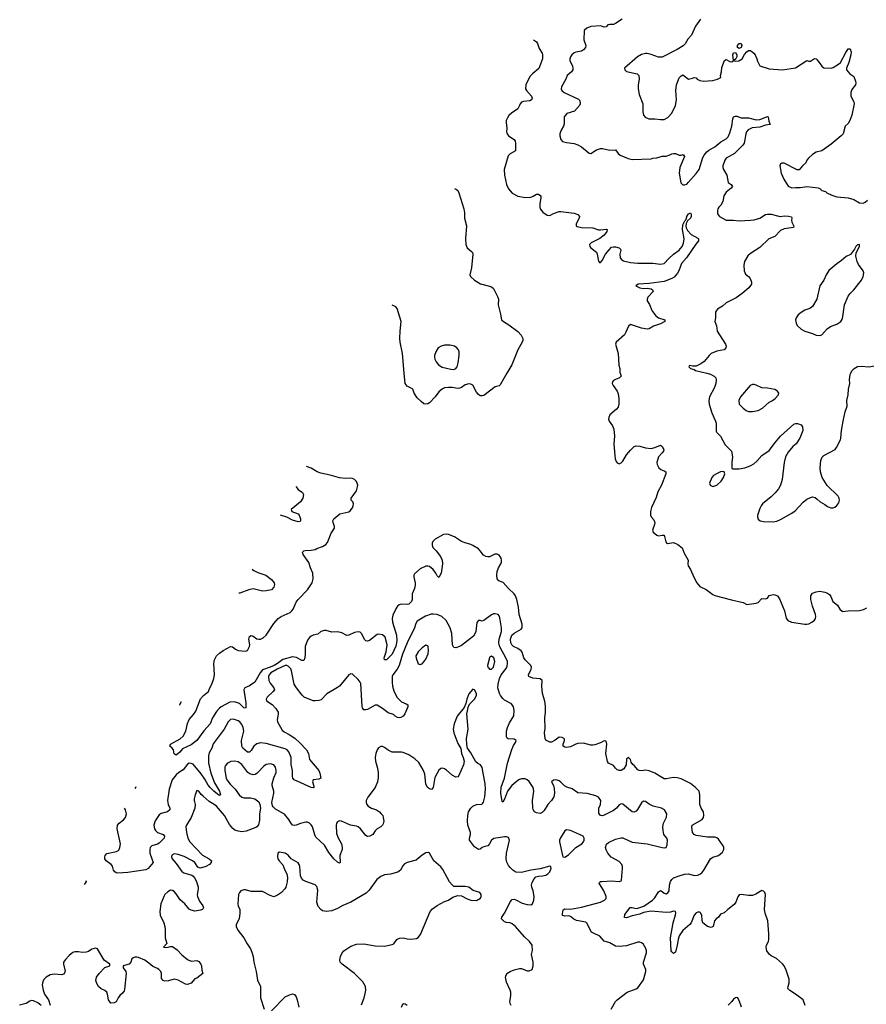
# Model space of a CAD drawing. Header units: inches. Extents: x 2220522 to 2384314, y 721474 to 893490.
# Tile 136 of 256: x 2260742 to 2269764, y 833281 to 843765. Entities that reach past the tile are written whole.
import ezdxf

# ---------------------------------------------------------------- set-up
doc = ezdxf.new("R2010")
doc.units = ezdxf.units.IN
doc.header["$MEASUREMENT"] = 0
doc.layers.add('C2863', color=7, linetype='Continuous')
doc.layers.add('C2864', color=7, linetype='Continuous')

msp = doc.modelspace()

# ---------------------------------------------------------------- linework, layer by layer
at = {"layer": 'C2863', "color": 5}
for points, elevation in [([(2265934, 840000), (2265862, 839878), (2265850, 839867), (2265810, 839855), (2265690, 839765), (2265670, 839759), (2265650, 839761), (2265630, 839775), (2265610, 839799), (2265570, 839873), (2265550, 839885), (2265530, 839887), (2265490, 839878), (2265450, 839848), (2265430, 839840), (2265410, 839838), (2265350, 839849), (2265310, 839850), (2265270, 839845), (2265247, 839833), (2265210, 839804), (2265170, 839748), (2265110, 839687), (2265090, 839675), (2265070, 839670), (2265050, 839676), (2265019, 839699), (2264979, 839739), (2264946, 839790), (2264930, 839830), (2264906, 839846), (2264870, 839863), (2264850, 839890), (2264840, 840000)], 220), ([(2267142, 840000), (2267151, 839970), (2267134, 839950), (2267090, 839935), (2267070, 839922), (2267060, 839910), (2267057, 839890), (2267065, 839870), (2267108, 839810), (2267120, 839780), (2267128, 839730), (2267128, 839670), (2267119, 839641), (2267102, 839618), (2267030, 839559), (2267019, 839530), (2267017, 839510), (2267023, 839490), (2267059, 839439), (2267074, 839406), (2267080, 839330), (2267073, 839250), (2267083, 839123), (2267088, 839088), (2267099, 839059), (2267110, 839045), (2267130, 839036), (2267150, 839046), (2267170, 839063), (2267210, 839130), (2267250, 839182), (2267290, 839219), (2267310, 839227), (2267350, 839223), (2267410, 839205), (2267470, 839200), (2267510, 839209), (2267570, 839233), (2267590, 839219), (2267605, 839190), (2267601, 839170), (2267590, 839154), (2267551, 839110), (2267531, 839050), (2267535, 839030), (2267553, 838993), (2267575, 838975), (2267610, 838962), (2267627, 838950), (2267628, 838930), (2267582, 838810), (2267542, 838738), (2267523, 838677), (2267476, 838570), (2267464, 838530), (2267464, 838490), (2267472, 838472), (2267500, 838440), (2267510, 838410), (2267508, 838390), (2267485, 838330), (2267494, 838310), (2267530, 838277), (2267549, 838269), (2267590, 838278), (2267610, 838276), (2267626, 838206), (2267633, 838193), (2267646, 838186), (2267710, 838199), (2267756, 838176), (2267802, 838142), (2267824, 838084), (2267866, 838010), (2267862, 837970), (2267865, 837950), (2267890, 837910), (2267925, 837830), (2267958, 837770), (2267990, 837731), (2268059, 837699), (2268130, 837645), (2268150, 837633), (2268326, 837586), (2268450, 837559), (2268490, 837538), (2268590, 837551), (2268610, 837561), (2268650, 837603), (2268690, 837598), (2268710, 837605), (2268730, 837635), (2268770, 837644), (2268790, 837641), (2268816, 837630), (2268839, 837599), (2268893, 837470), (2268911, 837391), (2268926, 837366), (2268965, 837350), (2269110, 837327), (2269130, 837328), (2269150, 837333), (2269183, 837350), (2269210, 837370), (2269223, 837390), (2269226, 837410), (2269222, 837430), (2269190, 837519), (2269173, 837590), (2269174, 837630), (2269190, 837657), (2269230, 837674), (2269270, 837679), (2269322, 837670), (2269350, 837659), (2269370, 837643), (2269384, 837624), (2269408, 837570), (2269456, 837530), (2269482, 837490), (2269510, 837464), (2269570, 837472), (2269690, 837475), (2269734, 837486), (2269770, 837504)], 220), ([(2268063, 840000), (2268103, 839990), (2268141, 839970), (2268160, 839950), (2268165, 839930), (2268161, 839890), (2268145, 839850), (2268092, 839750), (2268086, 839710), (2268088, 839670), (2268119, 839579), (2268158, 839490), (2268163, 839470), (2268164, 839384), (2268171, 839370), (2268210, 839330), (2268259, 839239), (2268327, 839170), (2268337, 839110), (2268331, 839050), (2268331, 838991), (2268343, 838983), (2268410, 838982), (2268470, 838992), (2268527, 839013), (2268564, 839036), (2268597, 839063), (2268650, 839123), (2268730, 839179), (2268795, 839265), (2268850, 839330), (2268990, 839459), (2269010, 839467), (2269030, 839466), (2269070, 839452), (2269085, 839430), (2269086, 839390), (2269057, 839310), (2269016, 839250), (2268981, 839219), (2268930, 839159), (2268904, 839110), (2268888, 839050), (2268868, 838870), (2268850, 838810), (2268828, 838770), (2268793, 838727), (2268750, 838684), (2268659, 838610), (2268644, 838590), (2268630, 838562), (2268606, 838486), (2268603, 838470), (2268610, 838445), (2268632, 838430), (2268670, 838421), (2268770, 838418), (2268810, 838425), (2268850, 838442), (2268971, 838509), (2269005, 838535), (2269091, 838629), (2269130, 838661), (2269170, 838679), (2269190, 838683), (2269218, 838678), (2269241, 838661), (2269272, 838630), (2269323, 838603), (2269350, 838581), (2269386, 838566), (2269410, 838566), (2269430, 838575), (2269450, 838591), (2269470, 838621), (2269478, 838650), (2269476, 838670), (2269465, 838690), (2269345, 838805), (2269294, 838890), (2269277, 838950), (2269271, 838990), (2269280, 839070), (2269293, 839107), (2269310, 839123), (2269432, 839190), (2269447, 839210), (2269487, 839290), (2269494, 839310), (2269500, 839390), (2269516, 839490), (2269538, 839590), (2269558, 839650), (2269557, 839710), (2269572, 839770), (2269573, 839830), (2269588, 839890), (2269586, 839934), (2269592, 839988), (2269598, 840000)], 240), ([(2269112, 833270), (2269090, 833330), (2269010, 833389), (2268948, 833428), (2268929, 833450), (2268930, 833470), (2268942, 833510), (2268940, 833550), (2268910, 833646), (2268887, 833690), (2268870, 833711), (2268806, 833770), (2268750, 833796), (2268733, 833810), (2268703, 833850), (2268695, 833890), (2268700, 833910), (2268720, 833950), (2268725, 833970), (2268724, 834030), (2268714, 834170), (2268687, 834250), (2268680, 834290), (2268688, 834450), (2268682, 834470), (2268670, 834485), (2268650, 834491), (2268587, 834453), (2268550, 834440), (2268510, 834438), (2268430, 834451), (2268410, 834445), (2268393, 834427), (2268372, 834368), (2268357, 834343), (2268289, 834291), (2268250, 834255), (2268210, 834239), (2268190, 834210), (2268164, 834190), (2268146, 834170), (2268133, 834110), (2268119, 834101), (2268110, 834099), (2268070, 834109), (2268023, 834150), (2268014, 834174), (2268010, 834230), (2267996, 834256), (2267990, 834261), (2267970, 834263), (2267950, 834255), (2267928, 834230), (2267897, 834150), (2267884, 834130), (2267810, 834066), (2267769, 834011), (2267758, 833970), (2267750, 833910), (2267730, 833835), (2267710, 833821), (2267690, 833839), (2267686, 833850), (2267677, 833990), (2267705, 834150), (2267730, 834232), (2267733, 834253), (2267729, 834269), (2267711, 834271), (2267677, 834263), (2267630, 834260), (2267470, 834273), (2267390, 834258), (2267350, 834241), (2267270, 834223), (2267210, 834201), (2267186, 834206), (2267190, 834236), (2267249, 834311), (2267270, 834311), (2267310, 834302), (2267330, 834303), (2267393, 834327), (2267487, 834390), (2267510, 834415), (2267550, 834479), (2267570, 834491), (2267590, 834482), (2267610, 834463), (2267630, 834459), (2267650, 834469), (2267662, 834490), (2267665, 834550), (2267676, 834590), (2267690, 834610), (2267710, 834626), (2267790, 834657), (2267830, 834668), (2267870, 834669), (2267930, 834653), (2267970, 834655), (2267990, 834665), (2268010, 834682), (2268031, 834710), (2268103, 834830), (2268130, 834846), (2268190, 834866), (2268230, 834900), (2268245, 834930), (2268246, 834950), (2268240, 834970), (2268190, 835039), (2268170, 835055), (2268150, 835062), (2268070, 835059), (2267950, 835080), (2267928, 835088), (2267911, 835110), (2267903, 835170), (2267907, 835190), (2268013, 835247), (2268030, 835270), (2268034, 835294), (2268028, 835330), (2268005, 835370), (2267991, 835410), (2267990, 835510), (2267981, 835550), (2267943, 835590), (2267890, 835633), (2267790, 835680), (2267750, 835694), (2267710, 835695), (2267630, 835680), (2267610, 835683), (2267510, 835743), (2267450, 835767), (2267410, 835774), (2267368, 835768), (2267344, 835770), (2267330, 835778), (2267290, 835825), (2267275, 835835), (2267259, 835859), (2267250, 835888), (2267230, 835909), (2267208, 835892), (2267206, 835830), (2267179, 835790), (2267150, 835769), (2267130, 835769), (2267110, 835777), (2267090, 835795), (2267070, 835823), (2267015, 835850), (2267006, 835866), (2266988, 835950), (2266999, 836050), (2266990, 836084), (2266970, 836086), (2266930, 836066), (2266870, 836044), (2266850, 836041), (2266830, 836040), (2266750, 836060), (2266690, 836058), (2266668, 836052), (2266610, 836024), (2266570, 836015), (2266550, 836019), (2266532, 836030), (2266534, 836050), (2266549, 836090), (2266549, 836109), (2266522, 836122), (2266490, 836124), (2266448, 836092), (2266410, 836073), (2266390, 836073), (2266350, 836095), (2266343, 836110), (2266335, 836170), (2266343, 836217), (2266339, 836330), (2266347, 836390), (2266345, 836455), (2266338, 836510), (2266314, 836590), (2266307, 836670), (2266310, 836730), (2266288, 836748), (2266210, 836755), (2266169, 836770), (2266163, 836790), (2266193, 836850), (2266196, 836870), (2266190, 836890), (2266129, 836950), (2266116, 836970), (2266098, 837030), (2266086, 837046), (2266051, 837071), (2266006, 837090), (2265986, 837110), (2265976, 837130), (2265973, 837170), (2265988, 837210), (2266010, 837234), (2266085, 837275), (2266097, 837290), (2266097, 837330), (2266063, 837430), (2266056, 837510), (2266041, 837590), (2266024, 837630), (2266010, 837652), (2265950, 837710), (2265893, 837773), (2265849, 837789), (2265831, 837811), (2265826, 837850), (2265831, 837890), (2265846, 837930), (2265870, 837970), (2265877, 837990), (2265877, 838010), (2265873, 838030), (2265862, 838050), (2265850, 838063), (2265830, 838075), (2265805, 838075), (2265750, 838047), (2265730, 838044), (2265708, 838048), (2265685, 838065), (2265650, 838111), (2265630, 838130), (2265570, 838168), (2265550, 838178), (2265490, 838193), (2265450, 838208), (2265377, 838257), (2265310, 838285), (2265290, 838288), (2265258, 838282), (2265170, 838234), (2265145, 838210), (2265137, 838190), (2265136, 838170), (2265146, 838146), (2265181, 838110), (2265227, 838050), (2265245, 838010), (2265247, 837970), (2265232, 837870), (2265210, 837824), (2265190, 837842), (2265178, 837870), (2265147, 837910), (2265110, 837942), (2265090, 837947), (2265070, 837945), (2265010, 837918), (2264950, 837864), (2264944, 837850), (2264943, 837830), (2264956, 837770), (2264956, 837744), (2264950, 837710), (2264923, 837650), (2264923, 837590), (2264918, 837570), (2264890, 837542), (2264870, 837538), (2264810, 837543), (2264786, 837534), (2264770, 837520), (2264749, 837491), (2264717, 837423), (2264711, 837390), (2264716, 837350), (2264757, 837210), (2264761, 837150), (2264750, 837095), (2264730, 837050), (2264710, 837010), (2264670, 836966), (2264650, 836950), (2264629, 836950), (2264628, 836970), (2264646, 837034), (2264658, 837110), (2264636, 837190), (2264610, 837215), (2264570, 837223), (2264550, 837217), (2264470, 837153), (2264450, 837146), (2264430, 837152), (2264422, 837162), (2264384, 837230), (2264370, 837242), (2264350, 837248), (2264310, 837240), (2264250, 837210), (2264230, 837208), (2264175, 837235), (2264130, 837246), (2264070, 837244), (2264010, 837260), (2263990, 837261), (2263950, 837250), (2263918, 837222), (2263870, 837211), (2263850, 837202), (2263830, 837186), (2263810, 837158), (2263786, 837090), (2263785, 837015), (2263780, 836970), (2263770, 836941), (2263750, 836940), (2263693, 836973), (2263650, 836980), (2263546, 836954), (2263490, 836910), (2263453, 836890), (2263410, 836869), (2263330, 836842), (2263304, 836810), (2263247, 836710), (2263190, 836671), (2263143, 836650), (2263131, 836630), (2263153, 836490), (2263154, 836446), (2263150, 836434), (2263130, 836439), (2263085, 836485), (2263030, 836503), (2262983, 836497), (2262891, 836449), (2262869, 836431), (2262841, 836399), (2262796, 836330), (2262772, 836268), (2262706, 836194), (2262630, 836089), (2262570, 836045), (2262478, 836002), (2262450, 835966), (2262410, 835934), (2262390, 835948), (2262382, 835990), (2262369, 836010), (2262343, 836030), (2262349, 836050), (2262454, 836106), (2262485, 836135), (2262512, 836190), (2262530, 836272), (2262550, 836312), (2262595, 836365), (2262618, 836402), (2262670, 836532), (2262701, 836570), (2262754, 836610), (2262769, 836651), (2262791, 836689), (2262811, 836750), (2262817, 836790), (2262811, 836910), (2262820, 836950), (2262838, 836990), (2262870, 837021), (2262910, 837050), (2262990, 837091), (2263010, 837087), (2263041, 837061), (2263070, 837050), (2263150, 837040), (2263170, 837050), (2263193, 837090), (2263195, 837110), (2263184, 837170), (2263190, 837198), (2263210, 837207), (2263230, 837200), (2263270, 837172), (2263290, 837168), (2263310, 837170), (2263336, 837184), (2263368, 837212), (2263450, 837335), (2263497, 837390), (2263529, 837410), (2263626, 837454), (2263644, 837470), (2263658, 837490), (2263690, 837562), (2263710, 837590), (2263810, 837693), (2263859, 837770), (2263871, 837810), (2263867, 837870), (2263840, 837930), (2263824, 837984), (2263762, 838070), (2263757, 838090), (2263761, 838099), (2263769, 838110), (2263786, 838114), (2263850, 838115), (2263890, 838125), (2263910, 838136), (2263970, 838154), (2264004, 838176), (2264021, 838199), (2264062, 838298), (2264096, 838350), (2264098, 838370), (2264084, 838410), (2264081, 838430), (2264089, 838450), (2264155, 838505), (2264250, 838526), (2264264, 838536), (2264290, 838568), (2264297, 838590), (2264298, 838610), (2264291, 838631), (2264275, 838650), (2264274, 838670), (2264330, 838749), (2264343, 838790), (2264344, 838810), (2264330, 838846), (2264310, 838868), (2264290, 838880), (2264270, 838884), (2264210, 838879), (2264150, 838887), (2264050, 838916), (2263950, 838935), (2263911, 838951), (2263850, 838989), (2263798, 839008)], 220), ([(2263685, 838795), (2263710, 838761), (2263755, 838730), (2263765, 838710), (2263761, 838670), (2263734, 838630), (2263637, 838550), (2263644, 838530), (2263710, 838502), (2263720, 838490), (2263733, 838450), (2263735, 838430), (2263730, 838423), (2263710, 838417), (2263650, 838435), (2263588, 838468), (2263523, 838491)], 240), ([(2263218, 837918), (2263224, 837910), (2263239, 837899), (2263279, 837879), (2263364, 837850), (2263426, 837806), (2263454, 837770), (2263457, 837750), (2263450, 837722), (2263425, 837695), (2263370, 837684), (2263330, 837679), (2263230, 837704), (2263185, 837695), (2263090, 837659), (2263079, 837658)], 240), ([(2267045, 833230), (2267090, 833310), (2267110, 833330), (2267214, 833410), (2267310, 833445), (2267330, 833456), (2267390, 833542), (2267414, 833630), (2267413, 833653), (2267390, 833710), (2267391, 833730), (2267420, 833830), (2267420, 833850), (2267414, 833874), (2267385, 833925), (2267370, 833937), (2267350, 833943), (2267330, 833941), (2267210, 833904), (2267130, 833896), (2267090, 833901), (2267030, 833935), (2266970, 833954), (2266925, 834005), (2266857, 834037), (2266837, 834050), (2266785, 834145), (2266775, 834155), (2266674, 834174), (2266647, 834187), (2266610, 834217), (2266590, 834223), (2266550, 834221), (2266528, 834228), (2266526, 834246), (2266533, 834287), (2266550, 834297), (2266610, 834294), (2266730, 834314), (2266931, 834369), (2266959, 834381), (2266975, 834390), (2266990, 834407), (2266991, 834430), (2266966, 834490), (2266916, 834570), (2266921, 834579), (2266932, 834588), (2266946, 834590), (2267050, 834596), (2267130, 834590), (2267150, 834597), (2267156, 834604), (2267165, 834730), (2267165, 834750), (2267158, 834770), (2267130, 834800), (2267046, 834846), (2267008, 834890), (2266990, 834924), (2266985, 834950), (2266995, 834985), (2267015, 835005), (2267090, 835039), (2267150, 835054), (2267170, 835052), (2267270, 835008), (2267430, 834988), (2267590, 834950), (2267612, 834948), (2267630, 834951), (2267640, 834980), (2267646, 835030), (2267639, 835050), (2267608, 835090), (2267598, 835130), (2267596, 835170), (2267604, 835210), (2267633, 835273), (2267639, 835310), (2267613, 835350), (2267581, 835370), (2267491, 835391), (2267451, 835411), (2267410, 835440), (2267390, 835444), (2267370, 835425), (2267326, 835354), (2267310, 835336), (2267290, 835326), (2267270, 835332), (2267170, 835412), (2267150, 835416), (2267130, 835406), (2267102, 835370), (2267070, 835345), (2266970, 835294), (2266950, 835289), (2266933, 835293), (2266915, 835315), (2266912, 835350), (2266915, 835370), (2266931, 835410), (2266934, 835450), (2266910, 835487), (2266881, 835501), (2266790, 835524), (2266690, 835532), (2266630, 835574), (2266574, 835594), (2266548, 835608), (2266510, 835647), (2266490, 835661), (2266470, 835669), (2266450, 835672), (2266430, 835669), (2266411, 835650), (2266430, 835610), (2266438, 835578), (2266442, 835530), (2266433, 835490), (2266409, 835451), (2266371, 835409), (2266330, 835343), (2266310, 835322), (2266290, 835312), (2266250, 835318), (2266229, 835330), (2266214, 835354), (2266210, 835370), (2266208, 835450), (2266221, 835550), (2266214, 835590), (2266170, 835652), (2266150, 835672), (2266130, 835683), (2266090, 835683), (2266070, 835674), (2266050, 835664), (2265988, 835612), (2265940, 835550), (2265910, 835467), (2265890, 835433), (2265882, 835442), (2265871, 835530), (2265874, 835594), (2265908, 835690), (2265942, 835850), (2265987, 835993), (2266003, 836037), (2266025, 836070), (2266032, 836090), (2266010, 836104), (2265948, 836108), (2265936, 836116), (2265929, 836130), (2265930, 836190), (2265941, 836230), (2265962, 836278), (2266008, 836352), (2266011, 836409), (2266004, 836450), (2265982, 836482), (2265910, 836520), (2265890, 836538), (2265865, 836570), (2265855, 836590), (2265838, 836650), (2265840, 836690), (2265854, 836750), (2265872, 836790), (2265925, 836855), (2265938, 836882), (2265942, 836910), (2265940, 836930), (2265924, 836970), (2265861, 837081), (2265850, 837110), (2265847, 837130), (2265852, 837170), (2265876, 837250), (2265878, 837290), (2265857, 837397), (2265850, 837417), (2265840, 837430), (2265810, 837440), (2265790, 837437), (2265770, 837428), (2265690, 837368), (2265670, 837362), (2265650, 837369), (2265630, 837366), (2265613, 837347), (2265602, 837250), (2265594, 837226), (2265578, 837202), (2265450, 837102), (2265430, 837090), (2265390, 837075), (2265370, 837079), (2265356, 837110), (2265349, 837230), (2265331, 837291), (2265287, 837367), (2265239, 837410), (2265190, 837432), (2265150, 837436), (2265126, 837434), (2265065, 837415), (2264979, 837361), (2264963, 837337), (2264948, 837290), (2264870, 837129), (2264820, 837010), (2264787, 836890), (2264764, 836850), (2264718, 836790), (2264713, 836770), (2264710, 836710), (2264714, 836670), (2264730, 836617), (2264760, 836550), (2264810, 836503), (2264862, 836482), (2264878, 836470), (2264880, 836450), (2264845, 836375), (2264827, 836350), (2264805, 836335), (2264790, 836332), (2264770, 836336), (2264743, 836350), (2264727, 836367), (2264670, 836384), (2264609, 836430), (2264550, 836466), (2264530, 836466), (2264450, 836421), (2264430, 836415), (2264410, 836417), (2264396, 836436), (2264391, 836451), (2264376, 836696), (2264370, 836712), (2264350, 836741), (2264290, 836797), (2264270, 836799), (2264250, 836789), (2264150, 836669), (2264130, 836653), (2264014, 836586), (2263956, 836524), (2263930, 836515), (2263890, 836511), (2263870, 836512), (2263773, 836553), (2263752, 836572), (2263691, 836651), (2263668, 836690), (2263639, 836830), (2263630, 836854), (2263602, 836882), (2263590, 836889), (2263570, 836888), (2263487, 836850), (2263417, 836810), (2263400, 836790), (2263394, 836770), (2263398, 836730), (2263410, 836701), (2263452, 836650), (2263456, 836630), (2263445, 836610), (2263378, 836550), (2263368, 836530), (2263373, 836513), (2263433, 836473), (2263472, 836430), (2263490, 836403), (2263496, 836390), (2263497, 836370), (2263487, 836310), (2263490, 836290), (2263540, 836200), (2263561, 836181), (2263614, 836154), (2263673, 836113), (2263726, 836066), (2263799, 835990), (2263821, 835950), (2263830, 835887), (2263930, 835770), (2263942, 835742), (2263951, 835689), (2263930, 835677), (2263868, 835672), (2263864, 835650), (2263876, 835604), (2263876, 835590), (2263870, 835586), (2263850, 835588), (2263669, 835670), (2263653, 835690), (2263650, 835710), (2263651, 835769), (2263635, 835835), (2263636, 835910), (2263610, 835971), (2263593, 835990), (2263570, 836000), (2263370, 836059), (2263310, 836066), (2263270, 836054), (2263255, 836045), (2263238, 836030), (2263210, 835984), (2263196, 835970), (2263190, 835965), (2263170, 835966), (2263122, 836010), (2263109, 836030), (2263107, 836090), (2263131, 836190), (2263125, 836230), (2263110, 836262), (2263090, 836288), (2263070, 836301), (2263030, 836314), (2263010, 836317), (2262990, 836314), (2262964, 836290), (2262921, 836210), (2262804, 836056), (2262791, 836009), (2262763, 835957), (2262754, 835926), (2262755, 835850), (2262781, 835741), (2262820, 835640), (2262871, 835550), (2262883, 835510), (2262870, 835506), (2262850, 835517), (2262810, 835550), (2262771, 835590), (2262750, 835616), (2262717, 835677), (2262676, 835736), (2262590, 835838), (2262570, 835846), (2262550, 835848), (2262530, 835838), (2262483, 835777), (2262438, 835750), (2262410, 835726), (2262366, 835670), (2262335, 835570), (2262318, 835450), (2262325, 835410), (2262343, 835370), (2262342, 835350), (2262316, 835330), (2262250, 835311), (2262230, 835298), (2262187, 835233), (2262172, 835190), (2262180, 835150), (2262190, 835130), (2262210, 835110), (2262270, 835089), (2262284, 835070), (2262283, 835050), (2262230, 834997), (2262210, 834986), (2262151, 834969), (2262134, 834950), (2262128, 834930), (2262129, 834890), (2262166, 834790), (2262113, 834727), (2262088, 834712), (2261894, 834686), (2261790, 834677), (2261770, 834681), (2261756, 834690), (2261743, 834710), (2261731, 834751), (2261719, 834770), (2261664, 834810), (2261651, 834830), (2261649, 834850), (2261653, 834867), (2261670, 834888), (2261773, 834907), (2261798, 834922), (2261811, 834949), (2261816, 834990), (2261783, 835150), (2261785, 835190), (2261801, 835210), (2261850, 835246), (2261870, 835269), (2261881, 835310), (2261871, 835350), (2261860, 835369)], 240), ([(2265979, 833270), (2265970, 833290), (2265967, 833310), (2265977, 833370), (2265975, 833410), (2265970, 833430), (2265930, 833515), (2265920, 833570), (2265932, 833608), (2265970, 833631), (2266010, 833647), (2266070, 833661), (2266090, 833661), (2266150, 833639), (2266170, 833637), (2266202, 833650), (2266213, 833690), (2266213, 833730), (2266197, 833810), (2266206, 833854), (2266205, 833910), (2266176, 833950), (2266121, 834001), (2266027, 834110), (2265990, 834138), (2265970, 834147), (2265930, 834152), (2265910, 834160), (2265877, 834190), (2265879, 834210), (2265917, 834263), (2265970, 834371), (2265990, 834396), (2266010, 834399), (2266030, 834395), (2266098, 834358), (2266150, 834342), (2266190, 834340), (2266208, 834352), (2266221, 834390), (2266224, 834430), (2266215, 834490), (2266198, 834530), (2266196, 834550), (2266203, 834577), (2266224, 834616), (2266243, 834637), (2266270, 834647), (2266312, 834648), (2266350, 834655), (2266370, 834671), (2266390, 834691), (2266405, 834730), (2266403, 834743), (2266390, 834752), (2266290, 834724), (2266189, 834709), (2266090, 834683), (2266030, 834688), (2265997, 834710), (2265970, 834736), (2265950, 834758), (2265933, 834793), (2265928, 834830), (2265929, 834890), (2265960, 835030), (2265950, 835056), (2265930, 835064), (2265910, 835064), (2265795, 835045), (2265770, 835030), (2265750, 834989), (2265731, 834970), (2265690, 834958), (2265670, 834950), (2265650, 834933), (2265630, 834928), (2265590, 834957), (2265534, 835030), (2265534, 835050), (2265547, 835090), (2265547, 835110), (2265519, 835190), (2265513, 835233), (2265516, 835290), (2265526, 835330), (2265548, 835370), (2265570, 835391), (2265610, 835407), (2265668, 835412), (2265679, 835421), (2265685, 835435), (2265698, 835490), (2265707, 835570), (2265702, 835630), (2265670, 835802), (2265651, 835831), (2265625, 835845), (2265603, 835863), (2265550, 835959), (2265513, 836010), (2265506, 836046), (2265505, 836110), (2265520, 836210), (2265506, 836374), (2265524, 836456), (2265540, 836480), (2265589, 836530), (2265609, 836570), (2265609, 836590), (2265590, 836628), (2265570, 836638), (2265530, 836588), (2265507, 836530), (2265497, 836483), (2265480, 836440), (2265404, 836350), (2265371, 836269), (2265362, 836210), (2265368, 836170), (2265410, 836058), (2265443, 836003), (2265451, 835950), (2265468, 835910), (2265479, 835870), (2265471, 835830), (2265421, 835719), (2265410, 835704), (2265390, 835699), (2265350, 835722), (2265290, 835775), (2265270, 835787), (2265250, 835795), (2265230, 835793), (2265210, 835774), (2265165, 835695), (2265150, 835589), (2265130, 835569), (2265110, 835574), (2265089, 835590), (2265069, 835630), (2265058, 835730), (2265046, 835770), (2264994, 835854), (2264954, 835894), (2264890, 835938), (2264830, 835961), (2264810, 835965), (2264710, 835967), (2264670, 835987), (2264630, 836017), (2264610, 836025), (2264590, 836026), (2264567, 836013), (2264550, 835989), (2264537, 835950), (2264530, 835910), (2264535, 835870), (2264556, 835796), (2264562, 835750), (2264564, 835696), (2264557, 835650), (2264531, 835590), (2264453, 835487), (2264436, 835450), (2264434, 835430), (2264441, 835410), (2264456, 835390), (2264490, 835370), (2264545, 835350), (2264576, 835330), (2264596, 835310), (2264611, 835290), (2264616, 835270), (2264621, 835230), (2264617, 835203), (2264610, 835189), (2264591, 835170), (2264550, 835149), (2264530, 835129), (2264505, 835090), (2264472, 835070), (2264450, 835069), (2264430, 835078), (2264374, 835150), (2264350, 835170), (2264330, 835178), (2264268, 835188), (2264170, 835231), (2264150, 835233), (2264130, 835225), (2264120, 835210), (2264115, 835190), (2264120, 835100), (2264135, 835055), (2264171, 834990), (2264179, 834950), (2264177, 834930), (2264155, 834865), (2264157, 834790), (2264150, 834784), (2264130, 834793), (2264090, 834831), (2264037, 834897), (2263990, 834974), (2263899, 835059), (2263886, 835086), (2263863, 835170), (2263850, 835193), (2263831, 835210), (2263810, 835220), (2263790, 835221), (2263734, 835206), (2263690, 835187), (2263670, 835184), (2263650, 835189), (2263630, 835213), (2263610, 835250), (2263564, 835304), (2263470, 835357), (2263443, 835383), (2263436, 835396), (2263430, 835430), (2263450, 835530), (2263449, 835550), (2263434, 835610), (2263434, 835630), (2263449, 835691), (2263474, 835750), (2263476, 835770), (2263467, 835807), (2263450, 835832), (2263410, 835841), (2263370, 835836), (2263343, 835817), (2263270, 835738), (2263250, 835727), (2263230, 835724), (2263195, 835735), (2263174, 835750), (2263110, 835833), (2263070, 835861), (2263030, 835870), (2262994, 835866), (2262958, 835850), (2262935, 835825), (2262929, 835810), (2262928, 835772), (2262943, 835690), (2262950, 835670), (2262984, 835624), (2263038, 835570), (2263082, 835510), (2263108, 835488), (2263130, 835481), (2263201, 835481), (2263249, 835469), (2263290, 835436), (2263303, 835410), (2263307, 835370), (2263298, 835310), (2263298, 835242), (2263288, 835192), (2263270, 835170), (2263258, 835162), (2263156, 835124), (2263110, 835117), (2263070, 835123), (2263036, 835136), (2263012, 835152), (2262977, 835197), (2262926, 835290), (2262839, 835390), (2262816, 835410), (2262762, 835442), (2262696, 835496), (2262675, 835515), (2262650, 835552), (2262630, 835557), (2262611, 835510), (2262603, 835470), (2262603, 835450), (2262614, 835410), (2262610, 835370), (2262570, 835270), (2262520, 835190), (2262513, 835170), (2262520, 835110), (2262534, 835050), (2262557, 835010), (2262690, 834870), (2262763, 834830), (2262787, 834810), (2262783, 834790), (2262764, 834770), (2262727, 834750), (2262670, 834731), (2262642, 834742), (2262608, 834790), (2262583, 834810), (2262494, 834854), (2262430, 834877), (2262390, 834883), (2262363, 834870), (2262360, 834850), (2262367, 834830), (2262410, 834781), (2262470, 834694), (2262490, 834681), (2262576, 834656), (2262590, 834646), (2262606, 834626), (2262626, 834590), (2262643, 834530), (2262644, 834510), (2262634, 834450), (2262638, 834430), (2262660, 834380), (2262695, 834330), (2262701, 834310), (2262692, 834290), (2262670, 834284), (2262610, 834272), (2262570, 834282), (2262550, 834295), (2262503, 834350), (2262454, 834394), (2262410, 834459), (2262390, 834481), (2262370, 834494), (2262350, 834496), (2262320, 834480), (2262290, 834450), (2262283, 834437), (2262248, 834350), (2262235, 834270), (2262239, 834230), (2262279, 834150), (2262288, 834110), (2262294, 834070), (2262293, 833990), (2262310, 833930), (2262275, 833890), (2262310, 833886), (2262350, 833897), (2262370, 833895), (2262421, 833861), (2262469, 833809), (2262530, 833758), (2262570, 833741), (2262630, 833747), (2262650, 833737), (2262673, 833710), (2262681, 833690), (2262684, 833644), (2262695, 833610), (2262630, 833561), (2262608, 833552), (2262570, 833506), (2262530, 833492), (2262510, 833496), (2262430, 833537), (2262390, 833549), (2262330, 833532), (2262290, 833529), (2262270, 833533), (2262255, 833555), (2262254, 833610), (2262247, 833630), (2262225, 833650), (2262210, 833661), (2262162, 833682), (2262120, 833720), (2262076, 833750), (2262010, 833778), (2261990, 833784), (2261970, 833784), (2261950, 833777), (2261936, 833764), (2261926, 833730), (2261909, 833710), (2261845, 833690), (2261844, 833670), (2261872, 833632), (2261877, 833610), (2261861, 833439), (2261856, 833424), (2261839, 833401), (2261810, 833374), (2261792, 833350), (2261770, 833308), (2261750, 833297), (2261714, 833294), (2261690, 833329), (2261680, 833390), (2261671, 833410), (2261650, 833428), (2261610, 833447), (2261583, 833470), (2261563, 833503), (2261554, 833534), (2261562, 833570), (2261589, 833610), (2261650, 833673), (2261703, 833690), (2261702, 833710), (2261644, 833750), (2261570, 833870), (2261550, 833878), (2261513, 833867), (2261476, 833844), (2261450, 833835), (2261410, 833831), (2261370, 833840), (2261330, 833838), (2261310, 833832), (2261270, 833801), (2261230, 833759), (2261211, 833730), (2261208, 833708), (2261226, 833634), (2261215, 833605), (2261190, 833594), (2261110, 833602), (2261066, 833594), (2261024, 833570), (2261005, 833550), (2260990, 833525), (2260983, 833490), (2260992, 833430), (2261007, 833390), (2261048, 833330), (2261067, 833273)], 260), ([(2262463, 836502), (2262447, 836470), (2262444, 836467)], 240), ([(2261972, 835580), (2261981, 835590), (2261983, 835601)], 240), ([(2264384, 833276), (2264414, 833350), (2264425, 833395), (2264430, 833430), (2264427, 833470), (2264400, 833520), (2264310, 833610), (2264177, 833710), (2264159, 833730), (2264155, 833750), (2264161, 833790), (2264179, 833830), (2264196, 833850), (2264270, 833900), (2264330, 833921), (2264410, 833924), (2264530, 833902), (2264630, 833899), (2264710, 833916), (2264730, 833925), (2264760, 833970), (2264790, 833984), (2264828, 833988), (2264870, 833977), (2264910, 833975), (2264970, 833981), (2264990, 833994), (2265014, 834026), (2265117, 834270), (2265141, 834299), (2265190, 834334), (2265270, 834375), (2265310, 834391), (2265357, 834423), (2265410, 834439), (2265450, 834437), (2265510, 834404), (2265550, 834391), (2265610, 834388), (2265653, 834410), (2265661, 834430), (2265661, 834450), (2265644, 834470), (2265573, 834493), (2265529, 834529), (2265490, 834536), (2265390, 834534), (2265370, 834537), (2265350, 834552), (2265324, 834584), (2265250, 834717), (2265230, 834744), (2265154, 834810), (2265110, 834889), (2265097, 834897), (2265070, 834895), (2265031, 834870), (2264966, 834814), (2264870, 834790), (2264844, 834776), (2264824, 834756), (2264801, 834710), (2264773, 834687), (2264694, 834666), (2264630, 834660), (2264590, 834643), (2264549, 834611), (2264465, 834495), (2264435, 834465), (2264271, 834370), (2264186, 834334), (2264130, 834300), (2264070, 834277), (2264010, 834270), (2263990, 834271), (2263970, 834276), (2263950, 834290), (2263924, 834324), (2263909, 834370), (2263918, 834498), (2263910, 834537), (2263892, 834552), (2263790, 834588), (2263764, 834604), (2263745, 834625), (2263733, 834650), (2263728, 834750), (2263722, 834770), (2263710, 834789), (2263635, 834830), (2263602, 834870), (2263570, 834889), (2263530, 834899), (2263510, 834902), (2263492, 834890), (2263491, 834850), (2263495, 834830), (2263507, 834810), (2263546, 834766), (2263568, 834710), (2263590, 834670), (2263597, 834630), (2263594, 834586), (2263578, 834530), (2263568, 834512), (2263531, 834470), (2263490, 834443), (2263450, 834427), (2263410, 834438), (2263330, 834481), (2263210, 834483), (2263150, 834501), (2263130, 834501), (2263098, 834490), (2263083, 834470), (2263075, 834450), (2263067, 834350), (2263071, 834330), (2263088, 834290), (2263090, 834250), (2263081, 834190), (2263051, 834130), (2263051, 834110), (2263066, 834070), (2263131, 833990), (2263165, 833925), (2263202, 833870), (2263216, 833836), (2263230, 833790), (2263239, 833730), (2263264, 833630), (2263277, 833537), (2263308, 833470), (2263308, 833350), (2263347, 833230)], 280), ([(2261449, 834598), (2261450, 834590), (2261441, 834570), (2261428, 834558)], 260), ([(2263427, 833213), (2263570, 833359), (2263610, 833379), (2263651, 833391), (2263670, 833385), (2263690, 833362), (2263701, 833330), (2263716, 833250)], 280), ([(2260970, 833268), (2260935, 833295), (2260890, 833319), (2260870, 833321), (2260850, 833316), (2260810, 833290), (2260742, 833271)], 260), ([(2264810, 833252), (2264830, 833291), (2264850, 833286), (2264870, 833271)], 260), ([(2268434, 833250), (2268410, 833322), (2268390, 833355), (2268370, 833349), (2268350, 833334), (2268330, 833310), (2268290, 833273)], 240)]:
    msp.add_lwpolyline(points, dxfattribs=dict(at, elevation=elevation))
for points, elevation in [([(2268570, 839880), (2268550, 839879), (2268526, 839870), (2268424, 839750), (2268407, 839710), (2268409, 839670), (2268450, 839627), (2268484, 839604), (2268510, 839593), (2268550, 839592), (2268610, 839605), (2268656, 839630), (2268727, 839693), (2268764, 839710), (2268793, 839730), (2268829, 839770), (2268833, 839790), (2268819, 839810), (2268790, 839826), (2268710, 839842), (2268650, 839845), (2268590, 839875)], 260), ([(2268233, 838953), (2268210, 838949), (2268169, 838931), (2268134, 838910), (2268118, 838890), (2268093, 838830), (2268099, 838810), (2268130, 838795), (2268170, 838809), (2268216, 838850), (2268243, 838890), (2268257, 838930), (2268249, 838949)], 240), ([(2265070, 837105), (2265030, 837075), (2264990, 837034), (2264964, 836990), (2264966, 836966), (2264990, 836907), (2265010, 836899), (2265030, 836908), (2265050, 836928), (2265070, 836957), (2265094, 837014), (2265098, 837050), (2265094, 837090), (2265090, 837099)], 260), ([(2265770, 836988), (2265750, 836976), (2265747, 836970), (2265727, 836890), (2265730, 836870), (2265740, 836860), (2265750, 836850), (2265770, 836849), (2265792, 836870), (2265807, 836930), (2265794, 836970)], 260), ([(2266570, 835137), (2266550, 835129), (2266505, 835055), (2266496, 835030), (2266494, 835010), (2266525, 834865), (2266531, 834851), (2266550, 834847), (2266590, 834871), (2266670, 834951), (2266733, 834990), (2266749, 835010), (2266757, 835030), (2266757, 835050), (2266745, 835070), (2266709, 835090), (2266610, 835131)], 260)]:
    msp.add_lwpolyline(points, close=True, dxfattribs=dict(at, elevation=elevation))
at = {"layer": 'C2864', "color": 5}
for points, elevation in [([(2267161, 843770), (2267090, 843723), (2267070, 843715), (2267030, 843715), (2267010, 843710), (2266990, 843689), (2266970, 843687), (2266930, 843699), (2266830, 843693), (2266785, 843675), (2266758, 843650), (2266754, 843550), (2266776, 843490), (2266772, 843470), (2266750, 843444), (2266730, 843430), (2266670, 843421), (2266650, 843412), (2266625, 843390), (2266610, 843370), (2266604, 843350), (2266604, 843330), (2266633, 843270), (2266637, 843250), (2266635, 843230), (2266621, 843210), (2266576, 843170), (2266562, 843130), (2266515, 843050), (2266511, 843030), (2266519, 843010), (2266545, 842990), (2266698, 842918), (2266709, 842909), (2266716, 842884), (2266716, 842870), (2266707, 842853), (2266656, 842790), (2266573, 842767), (2266543, 842730), (2266543, 842657), (2266537, 842630), (2266511, 842589), (2266497, 842550), (2266497, 842530), (2266507, 842490), (2266528, 842468), (2266570, 842457), (2266650, 842445), (2266690, 842432), (2266730, 842410), (2266810, 842344), (2266830, 842341), (2266890, 842381), (2266930, 842395), (2266954, 842394), (2267030, 842377), (2267090, 842379), (2267119, 842339), (2267141, 842321), (2267226, 842286), (2267270, 842275), (2267470, 842282), (2267490, 842290), (2267530, 842294), (2267590, 842311), (2267630, 842311), (2267670, 842325), (2267690, 842338), (2267710, 842341), (2267730, 842339), (2267770, 842323), (2267790, 842321), (2267811, 842331), (2267825, 842310), (2267777, 842190), (2267771, 842130), (2267788, 842028), (2267810, 842005), (2267825, 842005), (2267850, 842015), (2267870, 842035), (2267950, 842126), (2267982, 842170), (2268023, 842297), (2268037, 842323), (2268063, 842357), (2268084, 842376), (2268150, 842410), (2268214, 842466), (2268270, 842497), (2268290, 842518), (2268310, 842559), (2268332, 842630), (2268341, 842710), (2268350, 842730), (2268370, 842739), (2268383, 842737), (2268430, 842721), (2268510, 842719), (2268590, 842698), (2268630, 842703), (2268710, 842735), (2268717, 842730), (2268726, 842686), (2268741, 842650), (2268690, 842642), (2268630, 842622), (2268548, 842612), (2268506, 842594), (2268488, 842570), (2268480, 842550), (2268462, 842450), (2268449, 842430), (2268358, 842342), (2268270, 842291), (2268256, 842270), (2268234, 842210), (2268235, 842190), (2268241, 842170), (2268277, 842110), (2268293, 842033), (2268325, 842010), (2268338, 841990), (2268325, 841970), (2268272, 841928), (2268244, 841890), (2268235, 841830), (2268213, 841790), (2268192, 841768), (2268183, 841750), (2268178, 841730), (2268178, 841698), (2268201, 841670), (2268270, 841630), (2268350, 841630), (2268410, 841624), (2268530, 841629), (2268570, 841635), (2268630, 841652), (2268690, 841690), (2268710, 841696), (2268750, 841694), (2268830, 841673), (2268850, 841671), (2268890, 841677), (2268934, 841674), (2268966, 841666), (2268971, 841650), (2268968, 841632), (2268971, 841610), (2268993, 841567), (2268987, 841553), (2268890, 841537), (2268850, 841519), (2268790, 841457), (2268725, 841430), (2268630, 841339), (2268530, 841276), (2268503, 841250), (2268466, 841190), (2268459, 841150), (2268461, 841090), (2268475, 841055), (2268510, 841031), (2268525, 841010), (2268541, 840970), (2268541, 840950), (2268511, 840910), (2268441, 840850), (2268376, 840804), (2268271, 840750), (2268230, 840713), (2268179, 840681), (2268166, 840670), (2268156, 840650), (2268157, 840590), (2268151, 840550), (2268167, 840507), (2268175, 840450), (2268265, 840310), (2268270, 840290), (2268268, 840270), (2268250, 840250), (2268170, 840234), (2268110, 840210), (2268089, 840191), (2268036, 840124), (2268000, 840100), (2267950, 840077), (2267916, 840076), (2267878, 840082), (2267872, 840070), (2267892, 840050), (2267930, 840039), (2267945, 840030), (2268063, 840000)], 240), ([(2267996, 843770), (2267944, 843696), (2267900, 843600), (2267862, 843558), (2267832, 843508), (2267812, 843488), (2267750, 843447), (2267590, 843365), (2267550, 843366), (2267470, 843396), (2267430, 843404), (2267410, 843406), (2267370, 843396), (2267325, 843370), (2267187, 843250), (2267191, 843230), (2267210, 843215), (2267322, 843190), (2267339, 843170), (2267344, 843130), (2267331, 843070), (2267331, 843030), (2267345, 842970), (2267384, 842870), (2267384, 842784), (2267391, 842750), (2267408, 842728), (2267448, 842708), (2267510, 842709), (2267570, 842702), (2267610, 842703), (2267650, 842722), (2267691, 842770), (2267732, 842850), (2267742, 842910), (2267735, 843010), (2267741, 843070), (2267770, 843146), (2267790, 843167), (2267810, 843177), (2267870, 843131), (2267910, 843141), (2267931, 843151), (2267950, 843146), (2267963, 843130), (2267990, 843118), (2268030, 843110), (2268130, 843119), (2268177, 843130), (2268213, 843150), (2268209, 843170), (2268221, 843210), (2268224, 843256), (2268251, 843329), (2268270, 843340), (2268310, 843320), (2268330, 843316), (2268349, 843330), (2268342, 843390), (2268350, 843413), (2268370, 843417), (2268384, 843390), (2268383, 843370), (2268373, 843347), (2268352, 843330), (2268365, 843325), (2268407, 843327), (2268440, 843350), (2268465, 843395), (2268490, 843423), (2268510, 843437), (2268530, 843436), (2268565, 843410), (2268581, 843390), (2268598, 843350), (2268603, 843323), (2268630, 843272), (2268730, 843241), (2268872, 843232), (2269010, 843254), (2269130, 843331), (2269150, 843325), (2269170, 843325), (2269210, 843351), (2269230, 843347), (2269239, 843339), (2269290, 843271), (2269310, 843254), (2269390, 843250), (2269410, 843256), (2269469, 843290), (2269489, 843310), (2269541, 843410), (2269570, 843454), (2269590, 843454), (2269601, 843421), (2269599, 843390), (2269578, 843310), (2269552, 843250), (2269551, 843230), (2269587, 843190), (2269630, 843159), (2269650, 843111), (2269652, 843090), (2269648, 843070), (2269610, 843021), (2269598, 842990), (2269599, 842950), (2269630, 842890), (2269636, 842870), (2269608, 842750), (2269588, 842690), (2269570, 842661), (2269537, 842630), (2269516, 842550), (2269496, 842530), (2269390, 842441), (2269290, 842369), (2269230, 842353), (2269190, 842330), (2269147, 842290), (2269131, 842270), (2269120, 842240), (2269085, 842210), (2269050, 842167), (2269028, 842168), (2268890, 842237), (2268864, 842236), (2268851, 842229), (2268843, 842210), (2268857, 842130), (2268886, 842066), (2268930, 841991), (2268970, 841976), (2269010, 841980), (2269063, 841977), (2269130, 841988), (2269250, 841974), (2269267, 841967), (2269290, 841945), (2269330, 841935), (2269343, 841923), (2269395, 841895), (2269450, 841879), (2269570, 841867), (2269631, 841851), (2269690, 841816), (2269730, 841811), (2269750, 841821), (2269777, 841843)], 260), ([(2266219, 843552), (2266250, 843530), (2266261, 843510), (2266277, 843457), (2266309, 843410), (2266315, 843390), (2266312, 843348), (2266276, 843244), (2266208, 843190), (2266179, 843161), (2266135, 843070), (2266134, 843030), (2266144, 843010), (2266197, 842950), (2266205, 842930), (2266196, 842910), (2266179, 842901), (2266110, 842895), (2266090, 842888), (2266075, 842870), (2266070, 842850), (2266050, 842815), (2265982, 842770), (2265955, 842745), (2265939, 842721), (2265927, 842690), (2265925, 842670), (2265933, 842610), (2265930, 842570), (2265935, 842555), (2265951, 842530), (2266013, 842490), (2266022, 842470), (2266026, 842450), (2266027, 842370), (2265970, 842338), (2265946, 842314), (2265905, 842170), (2265909, 842109), (2265929, 842010), (2265950, 841964), (2265990, 841917), (2266050, 841887), (2266132, 841872), (2266190, 841876), (2266215, 841885), (2266250, 841907), (2266270, 841907), (2266296, 841890), (2266297, 841870), (2266286, 841806), (2266285, 841770), (2266290, 841752), (2266317, 841717), (2266363, 841683), (2266390, 841681), (2266430, 841701), (2266490, 841722), (2266510, 841723), (2266650, 841705), (2266691, 841690), (2266706, 841670), (2266703, 841650), (2266671, 841590), (2266671, 841571), (2266684, 841564), (2266730, 841553), (2266850, 841550), (2266910, 841529), (2266930, 841527), (2266995, 841535), (2267001, 841530), (2267000, 841510), (2266970, 841470), (2266926, 841434), (2266831, 841390), (2266814, 841370), (2266817, 841350), (2266830, 841335), (2266887, 841290), (2266897, 841270), (2266910, 841194), (2266921, 841181), (2266930, 841178), (2266950, 841202), (2266986, 841270), (2267024, 841316), (2267050, 841342), (2267070, 841348), (2267090, 841348), (2267130, 841336), (2267143, 841323), (2267148, 841310), (2267138, 841270), (2267142, 841230), (2267154, 841210), (2267176, 841196), (2267250, 841178), (2267330, 841171), (2267490, 841172), (2267570, 841161), (2267610, 841168), (2267659, 841221), (2267710, 841267), (2267770, 841311), (2267801, 841350), (2267816, 841384), (2267824, 841430), (2267806, 841530), (2267810, 841582), (2267830, 841623), (2267843, 841637), (2267853, 841670), (2267870, 841699), (2267890, 841708), (2267896, 841696), (2267897, 841670), (2267890, 841650), (2267857, 841623), (2267845, 841595), (2267840, 841570), (2267844, 841550), (2267860, 841520), (2267897, 841477), (2267970, 841437), (2267976, 841430), (2267976, 841410), (2267946, 841374), (2267846, 841230), (2267793, 841170), (2267765, 841090), (2267753, 841067), (2267716, 841024), (2267692, 841008), (2267610, 840976), (2267450, 840955), (2267332, 840950), (2267307, 840930), (2267351, 840910), (2267390, 840904), (2267430, 840908), (2267470, 840899), (2267486, 840890), (2267491, 840870), (2267435, 840810), (2267428, 840790), (2267430, 840770), (2267454, 840734), (2267479, 840670), (2267520, 840610), (2267550, 840590), (2267616, 840570), (2267616, 840550), (2267570, 840526), (2267497, 840503), (2267450, 840475), (2267430, 840470), (2267370, 840480), (2267250, 840520), (2267230, 840502), (2267203, 840437), (2267186, 840410), (2267100, 840330), (2267090, 840310), (2267119, 840210), (2267126, 840086), (2267137, 840050), (2267139, 840010), (2267142, 840000)], 220), ([(2265374, 841966), (2265398, 841958), (2265410, 841947), (2265423, 841923), (2265476, 841750), (2265482, 841710), (2265481, 841650), (2265503, 841570), (2265494, 841434), (2265495, 841370), (2265510, 841335), (2265558, 841298), (2265566, 841286), (2265570, 841270), (2265556, 841124), (2265540, 841050), (2265547, 841030), (2265589, 840990), (2265654, 840954), (2265748, 840928), (2265770, 840919), (2265790, 840903), (2265839, 840810), (2265844, 840790), (2265840, 840730), (2265867, 840630), (2265877, 840570), (2265897, 840550), (2265955, 840515), (2266050, 840446), (2266086, 840406), (2266104, 840370), (2266103, 840350), (2266095, 840330), (2266050, 840250), (2265986, 840090), (2265934, 840000)], 220), ([(2264840, 840000), (2264821, 840210), (2264797, 840330), (2264794, 840370), (2264795, 840450), (2264807, 840550), (2264766, 840690), (2264750, 840706), (2264712, 840725)], 220), ([(2269598, 840000), (2269610, 840026), (2269633, 840050), (2269670, 840073), (2269710, 840075), (2269790, 840067), (2269910, 840090), (2269989, 840071), (2270000, 840071)], 240)]:
    msp.add_lwpolyline(points, dxfattribs=dict(at, elevation=elevation))
for points, elevation in [([(2268410, 843457), (2268390, 843470), (2268390, 843490), (2268410, 843513), (2268432, 843512), (2268436, 843490), (2268430, 843470)], 260), ([(2269690, 841373), (2269670, 841369), (2269651, 841350), (2269639, 841321), (2269594, 841266), (2269550, 841244), (2269500, 841200), (2269450, 841166), (2269364, 841096), (2269335, 841050), (2269310, 840990), (2269268, 840930), (2269236, 840790), (2269191, 840710), (2269162, 840690), (2269108, 840672), (2269070, 840649), (2269038, 840622), (2269015, 840590), (2269010, 840570), (2269015, 840535), (2269028, 840508), (2269070, 840471), (2269110, 840448), (2269190, 840424), (2269230, 840406), (2269270, 840401), (2269290, 840411), (2269345, 840475), (2269382, 840498), (2269450, 840524), (2269493, 840550), (2269507, 840573), (2269515, 840605), (2269531, 840730), (2269570, 840821), (2269590, 840850), (2269630, 840890), (2269712, 840990), (2269729, 841030), (2269737, 841070), (2269731, 841090), (2269680, 841160), (2269665, 841190), (2269652, 841248), (2269657, 841283), (2269692, 841350)], 260), ([(2265330, 840301), (2265270, 840298), (2265233, 840287), (2265202, 840270), (2265177, 840230), (2265163, 840190), (2265161, 840170), (2265166, 840150), (2265181, 840121), (2265206, 840090), (2265246, 840066), (2265337, 840043), (2265370, 840041), (2265390, 840050), (2265403, 840070), (2265415, 840110), (2265426, 840190), (2265426, 840230), (2265418, 840250), (2265402, 840270), (2265375, 840290)], 240)]:
    msp.add_lwpolyline(points, close=True, dxfattribs=dict(at, elevation=elevation))

doc.saveas('drawing.dxf')
